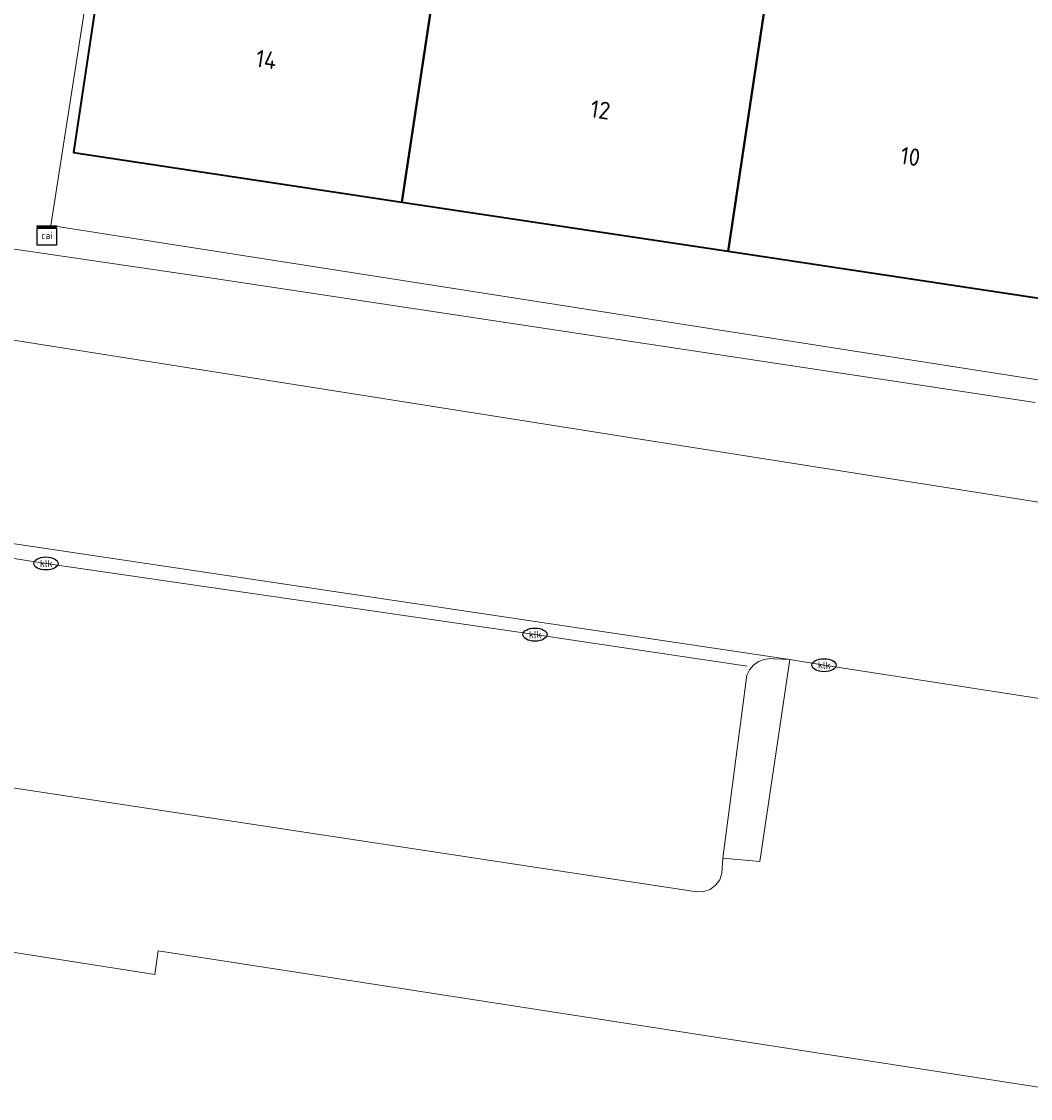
# Model space of a CAD drawing. Header units: metres. Extents: x 253395 to 254027, y 592765 to 593194.
# Tile 23 of 173: x 253562 to 253583, y 592808 to 592830. Entities that reach past the tile are written whole.
import ezdxf
from ezdxf.enums import TextEntityAlignment as Align
from ezdxf.lldxf.tags import DXFTag

# ---------------------------------------------------------------- set-up
doc = ezdxf.new("R2010")
doc.units = ezdxf.units.M
for name, color, linetype, lineweight in [('B-WE-IE-MEUBILAIR-S', 254, 'Continuous', 25), ('B-WE-KG-GRENS_PERCEEL-G', 254, 'KG-PERCEEL-SO', 18), ('B-WE-OG-BEBOUWING-GV', 254, 'Continuous', 35), ('B-WE-OG-BEBOUWING-T18', 254, 'Continuous', 18), ('B-WE-OG-TERREIN_BEGROEID-GV', 254, 'Continuous', 18), ('B-WE-OG-TERREIN_ERF-GV', 254, 'Continuous', 18), ('B-WE-RI-HWA_GOOT_LIJNGOOT-G', 254, 'Continuous', 18), ('B-WE-VH-OPENVERHARDING-GV', 254, 'Continuous', 18)]:
    doc.layers.add(name, color=color, linetype=linetype, lineweight=lineweight)
doc.styles.add('NLCS-ISO', font='txt')
doc.styles.add('NLCS-ISO-M200-T18', font='txt', dxfattribs={"height": 0.36})
doc.styles.get("Standard").update_dxf_attribs({"font": 'simplex.shx'})
tags = doc.linetypes.add('KG-PERCEEL-SO', pattern='A,5.5,-2,["P",Standard,S=1.8,R=0,X=-0.5,Y=-0.9],-2,5.5,-2,[5,NLCS.SHX,S=0.75,R=0,X=0,Y=0],-2', length=19).pattern_tags.tags
tags[6] = DXFTag(74, 10)

# ---------------------------------------------------------------- blocks, each defined once
blk = doc.blocks.new('SIE-MEUBILAIR_KAST_CAI-SO')
for points in [[(-1, 1), (1, 1), (1, 0.84), (-1, 0.84)], [(-1, 0.76), (1, 0.76), (1, -1), (-1, -1)]]:
    blk.add_lwpolyline(points, close=True)
at = {"style": 'NLCS-ISO'}
blk.add_text('cai', height=0.75, dxfattribs=at).set_placement((0, 0), align=Align.MIDDLE_CENTER)
blk = doc.blocks.new('SIE-MEUBILAIR_PUT_KOLK-SO')
blk.add_ellipse((0, 0), major_axis=(1.25, 0), ratio=0.54)
at = {"style": 'NLCS-ISO'}
blk.add_text('klk', height=0.75, dxfattribs=at).set_placement((0.03, 0), align=Align.MIDDLE_CENTER)

msp = doc.modelspace()

# ---------------------------------------------------------------- linework, layer by layer
at = {"layer": 'B-WE-KG-GRENS_PERCEEL-G'}
for points in [[(253625.099, 592862.255), (253617.714, 592814.484), (253559.052, 592823.755), (253566.353, 592871.482), (253570.172, 592870.882)], [(253622.087, 592862.728), (253615.069, 592817.482), (253563.098, 592825.61), (253570.172, 592870.882)], [(253556.969, 592795.802), (253559.353, 592811.036), (253565.249, 592810.114), (253565.322, 592810.6), (253615.069, 592802.902), (253612.856, 592788.079)]]:
    msp.add_lwpolyline(points, dxfattribs=at)
at = {"layer": 'B-WE-OG-BEBOUWING-GV'}
for points in [[(253571.896, 592836.294), (253568.459, 592836.809), (253569.083, 592840.959), (253565.722, 592841.464), (253563.568, 592827.114), (253570.36, 592826.091)], [(253578.646, 592835.291), (253577.112, 592825.074), (253583.863, 592824.057), (253586.024, 592838.414), (253582.53, 592838.94), (253581.909, 592834.801)], [(253578.646, 592835.291), (253578.549, 592835.305), (253578.762, 592836.726), (253575.548, 592837.208), (253575.333, 592835.778), (253571.896, 592836.294), (253570.36, 592826.091), (253577.112, 592825.074)]]:
    msp.add_lwpolyline(points, close=True, dxfattribs=at)
at = {"layer": 'B-WE-OG-TERREIN_BEGROEID-GV'}
msp.add_lwpolyline([(253583.595, 592815.815), (253579.098, 592816.51), (253578.389, 592816.628), (253577.769, 592812.451), (253577.006, 592812.521), (253576.985, 592812.205), (253576.938, 592812.072), (253576.854, 592811.958), (253576.741, 592811.873), (253576.607, 592811.826), (253576.466, 592811.819), (253557.625, 592814.683)], dxfattribs=at)
at = {"layer": 'B-WE-OG-TERREIN_ERF-GV'}
msp.add_lwpolyline([(253571.896, 592836.294), (253575.333, 592835.778), (253575.548, 592837.208), (253578.762, 592836.726), (253578.549, 592835.305), (253578.646, 592835.291), (253581.909, 592834.801), (253582.53, 592838.94), (253586.024, 592838.414), (253583.863, 592824.057), (253577.112, 592825.074), (253570.36, 592826.091), (253563.568, 592827.114), (253565.722, 592841.464), (253569.083, 592840.959), (253568.459, 592836.809)], close=True, dxfattribs=at)
msp.add_lwpolyline([(253561.59, 592825.229), (253566.482, 592824.508), (253583.464, 592821.942)], dxfattribs=at)
at = {"layer": 'B-WE-RI-HWA_GOOT_LIJNGOOT-G'}
msp.add_lwpolyline([(253557.881, 592819.415), (253559.959, 592819.09), (253562.997, 592818.615), (253573.116, 592817.143), (253577.506, 592816.489)], dxfattribs=at)
at = {"layer": 'B-WE-VH-OPENVERHARDING-GV'}
for points in [[(253583.464, 592821.942), (253566.482, 592824.508), (253561.59, 592825.229), (253558.824, 592825.608), (253558.694, 592825.625), (253558.246, 592825.732), (253557.819, 592825.906), (253557.423, 592826.143), (253557.068, 592826.436), (253556.762, 592826.781), (253556.512, 592827.168), (253556.323, 592827.588), (253556.2, 592828.033), (253556.147, 592828.491), (253556.163, 592828.951), (253556.172, 592829.021), (253556.214, 592829.342), (253558.938, 592847.544)], [(253551.67, 592806.502), (253552.167, 592809.822), (253552.384, 592811.426), (253553.24, 592817.35), (253553.365, 592817.812), (253553.559, 592818.249), (253553.818, 592818.652), (253554.134, 592819.011), (253554.501, 592819.317), (253554.911, 592819.565), (253555.353, 592819.747), (253555.818, 592819.86), (253556.294, 592819.901), (253556.772, 592819.87), (253557.07, 592819.816), (253557.389, 592819.759), (253557.443, 592819.749), (253578.389, 592816.628), (253579.098, 592816.51), (253583.595, 592815.815)], [(253557.625, 592814.683), (253576.466, 592811.819), (253576.607, 592811.826), (253576.741, 592811.873), (253576.854, 592811.958), (253576.938, 592812.072), (253576.985, 592812.205), (253577.006, 592812.521), (253577.501, 592816.302), (253577.557, 592816.414), (253577.638, 592816.51), (253577.739, 592816.584), (253577.856, 592816.631), (253577.98, 592816.648), (253578.052, 592816.645), (253578.389, 592816.628), (253557.443, 592819.749)]]:
    msp.add_lwpolyline(points, dxfattribs=at)
msp.add_lwpolyline([(253578.389, 592816.628), (253578.052, 592816.645), (253577.98, 592816.648), (253577.856, 592816.631), (253577.739, 592816.584), (253577.638, 592816.51), (253577.557, 592816.414), (253577.501, 592816.302), (253577.006, 592812.521), (253577.769, 592812.451)], close=True, dxfattribs=at)

# ---------------------------------------------------------------- block references
at = {"layer": 'B-WE-IE-MEUBILAIR-S', "xscale": 0.2, "yscale": 0.2, "zscale": 0.2}
for name, p in [('SIE-MEUBILAIR_KAST_CAI-SO', (253563.016, 592825.402)), ('SIE-MEUBILAIR_PUT_KOLK-SO', (253562.997, 592818.615)), ('SIE-MEUBILAIR_PUT_KOLK-SO', (253573.116, 592817.143)), ('SIE-MEUBILAIR_PUT_KOLK-SO', (253579.098, 592816.51))]:
    msp.add_blockref(name, p, dxfattribs=at)

# ---------------------------------------------------------------- texts
at = {"layer": 'B-WE-OG-BEBOUWING-T18', "style": 'NLCS-ISO-M200-T18'}
for s, p in [('14', (253567.557, 592829.041)), ('12', (253574.469, 592828)), ('10', (253580.883, 592827.034))]:
    msp.add_text(s, height=0.36, rotation=351.4, dxfattribs=at).set_placement(p, align=Align.MIDDLE)

doc.saveas('drawing.dxf')
